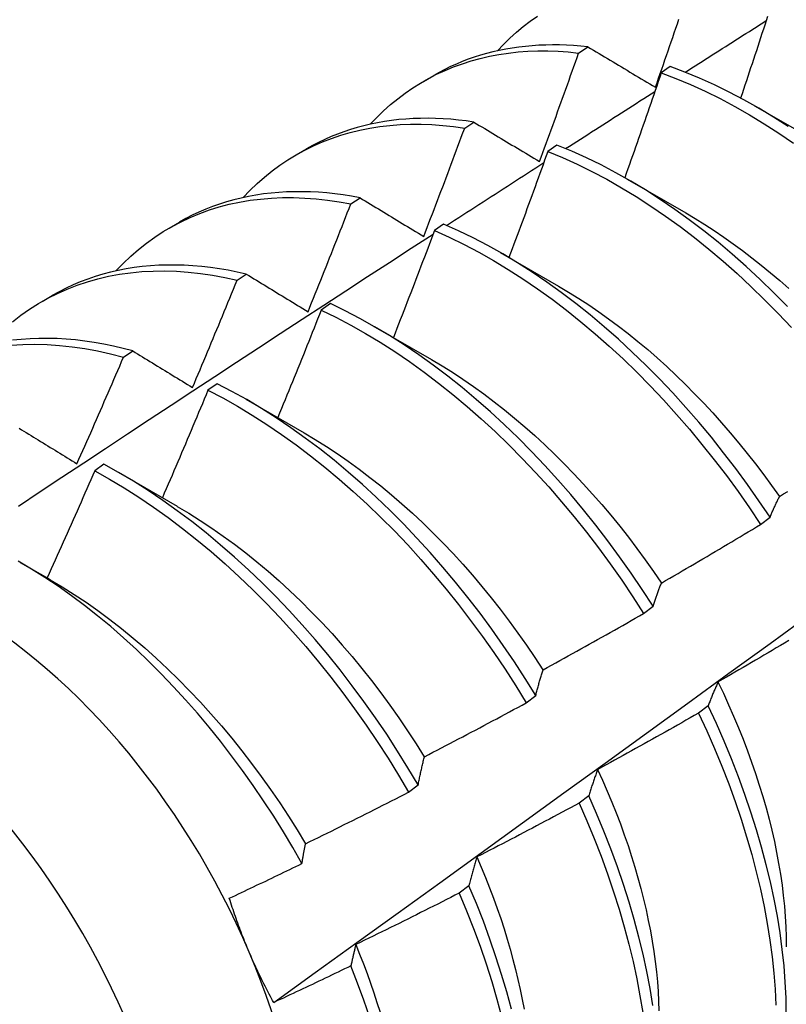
# Model space of a CAD drawing. Header units: inches. Extents: x 202.3 to 235.2, y 60.7 to 129.4.
# Tile 35 of 41: x 209.988 to 210.198, y 102.574 to 102.844. Entities that reach past the tile are written whole.
import ezdxf

# ---------------------------------------------------------------- set-up
doc = ezdxf.new("R2010")
doc.units = ezdxf.units.IN
doc.header["$MEASUREMENT"] = 0
doc.layers.add('Visible Edges(ANSI)', color=7, linetype='Continuous', lineweight=25)
doc.layers.add('Visible Tangent Edges(ANSI)', color=7, linetype='Continuous', lineweight=25)

msp = doc.modelspace()

# ---------------------------------------------------------------- linework, layer by layer
at = {"layer": 'Visible Edges(ANSI)'}
for p, q in [((210.14134, 102.83488), (210.14387, 102.83654)), ((210.09886, 102.82712), (210.10167, 102.82875)), ((210.16644, 102.83116), (210.16393, 102.82943)), ((210.18944, 102.82045), (210.20545, 102.81123)), ((210.11015, 102.81429), (210.11267, 102.81596)), ((210.06406, 102.80703), (210.06687, 102.80866)), ((210.13541, 102.80967), (210.13291, 102.80792)), ((210.15464, 102.80036), (210.17065, 102.79114)), ((210.07899, 102.79354), (210.08151, 102.79523)), ((210.02926, 102.78694), (210.03207, 102.78857)), ((210.1044, 102.78802), (210.10189, 102.78627)), ((210.11984, 102.78027), (210.13586, 102.77105)), ((210.04786, 102.77265), (210.05038, 102.77434)), ((209.99446, 102.76685), (209.99728, 102.76847)), ((210.07339, 102.76624), (210.07089, 102.76447)), ((210.08505, 102.76017), (210.10106, 102.75096)), ((210.01677, 102.7516), (210.01928, 102.75331)), ((210.04239, 102.74431), (210.03989, 102.74253)), ((210.05025, 102.74008), (210.06626, 102.73087)), ((210.0114, 102.72225), (210.00889, 102.72046)), ((210.01545, 102.71999), (210.03146, 102.71078)), ((210.19114, 102.70579), (210.19373, 102.70776)), ((209.9885, 102.69538), (209.99666, 102.69068)), ((210.15911, 102.68139), (210.16171, 102.68337)), ((210.127, 102.65694), (210.1296, 102.65892)), ((210.17679, 102.65609), (210.17415, 102.6541)), ((210.0948, 102.63245), (210.09741, 102.63443)), ((210.14411, 102.63145), (210.14146, 102.62946)), ((210.11132, 102.60681), (210.10867, 102.60481))]:
    msp.add_line(p, q, dxfattribs=at)
at = {"layer": 'Visible Edges(ANSI)', "flags": 128}
for points in [[(210.11911, 102.83548), (210.1208, 102.83725), (210.12254, 102.83895), (210.12434, 102.84057), (210.1262, 102.84212), (210.1281, 102.84358), (210.13006, 102.84496)], [(210.19307, 102.84491), (210.19269, 102.84373), (210.1923, 102.84255), (210.19192, 102.84138), (210.19153, 102.8402), (210.19115, 102.83902), (210.19076, 102.83784), (210.19037, 102.83667), (210.18999, 102.83549), (210.1896, 102.83431), (210.18921, 102.83314), (210.18882, 102.83196), (210.18843, 102.83078), (210.18804, 102.82961), (210.18764, 102.82843), (210.18725, 102.82725), (210.18686, 102.82608), (210.18646, 102.8249), (210.18607, 102.82373), (210.18567, 102.82255)], [(210.16236, 102.82552), (210.1628, 102.82676), (210.16323, 102.828), (210.16367, 102.82924), (210.1641, 102.83048), (210.16453, 102.83173), (210.16496, 102.83297), (210.16539, 102.83421), (210.16582, 102.83545), (210.16625, 102.83669), (210.16668, 102.83793), (210.1671, 102.83917), (210.16753, 102.84041), (210.16796, 102.84166), (210.16838, 102.8429), (210.1688, 102.84414)], [(210.1705, 102.82963), (210.17142, 102.83022), (210.17235, 102.83081), (210.17327, 102.8314), (210.1742, 102.83199), (210.17512, 102.83258), (210.17605, 102.83317), (210.17697, 102.83376), (210.1779, 102.83434), (210.17882, 102.83493), (210.17975, 102.83552), (210.18067, 102.83611), (210.1816, 102.8367), (210.18252, 102.83729), (210.18345, 102.83787), (210.18437, 102.83846), (210.1853, 102.83905), (210.18622, 102.83964), (210.18715, 102.84023), (210.18807, 102.84081), (210.189, 102.8414), (210.18992, 102.84199), (210.19085, 102.84258), (210.19178, 102.84316), (210.1927, 102.84375)], [(210.14387, 102.83654), (210.14191, 102.83674), (210.13997, 102.8369), (210.13804, 102.83701), (210.13613, 102.83708), (210.13423, 102.8371), (210.13234, 102.83707), (210.13047, 102.837), (210.12862, 102.83688), (210.12678, 102.83671), (210.12497, 102.8365), (210.12317, 102.83624), (210.12139, 102.83594), (210.11962, 102.83559), (210.11788, 102.83519), (210.11616, 102.83475), (210.11446, 102.83427), (210.11278, 102.83373), (210.11113, 102.83316), (210.10949, 102.83253), (210.10788, 102.83186), (210.10629, 102.83115), (210.10473, 102.83039), (210.10319, 102.82959), (210.10167, 102.82875)], [(210.08431, 102.81539), (210.0861, 102.81726), (210.08794, 102.81905), (210.08985, 102.82074), (210.09181, 102.82236), (210.09384, 102.82388), (210.09592, 102.82531), (210.09805, 102.82665), (210.10024, 102.8279), (210.10248, 102.82905), (210.10477, 102.83011), (210.10712, 102.83108), (210.10951, 102.83195), (210.11194, 102.83273), (210.11442, 102.83341), (210.11695, 102.83399), (210.11952, 102.83448), (210.12212, 102.83487), (210.12477, 102.83517), (210.12745, 102.83536), (210.13017, 102.83546), (210.13291, 102.83546), (210.1357, 102.83537), (210.13851, 102.83517), (210.14134, 102.83488)], [(210.13063, 102.80516), (210.13109, 102.80639), (210.13154, 102.80763), (210.132, 102.80887), (210.13245, 102.81011), (210.1329, 102.81134), (210.13336, 102.81258), (210.13381, 102.81382), (210.13426, 102.81506), (210.13471, 102.81629), (210.13515, 102.81753), (210.1356, 102.81877), (210.13605, 102.82001), (210.13649, 102.82125), (210.13694, 102.82249), (210.13738, 102.82373), (210.13783, 102.82496), (210.13827, 102.8262), (210.13871, 102.82744), (210.13915, 102.82868), (210.13959, 102.82992), (210.14003, 102.83116), (210.14047, 102.8324), (210.14091, 102.83364), (210.14134, 102.83488)], [(210.14387, 102.83654), (210.14463, 102.83609), (210.14539, 102.83563), (210.14615, 102.83517), (210.14692, 102.83472), (210.14768, 102.83426), (210.14845, 102.83381), (210.14921, 102.83335), (210.14998, 102.83289), (210.15075, 102.83243), (210.15152, 102.83198), (210.15229, 102.83152), (210.15306, 102.83106), (210.15383, 102.8306), (210.1546, 102.83014), (210.15537, 102.82968), (210.15615, 102.82922), (210.15692, 102.82876), (210.1577, 102.8283), (210.15847, 102.82784), (210.15925, 102.82737), (210.16003, 102.82691), (210.1608, 102.82645), (210.16158, 102.82599), (210.16236, 102.82552)], [(210.16393, 102.82943), (210.16353, 102.82824), (210.16312, 102.82704), (210.16271, 102.82584), (210.1623, 102.82465), (210.16189, 102.82345), (210.16148, 102.82225), (210.16107, 102.82106), (210.16066, 102.81986), (210.16025, 102.81867), (210.15983, 102.81747), (210.15942, 102.81627), (210.159, 102.81508), (210.15859, 102.81388), (210.15817, 102.81269), (210.15775, 102.81149), (210.15734, 102.8103), (210.15692, 102.8091), (210.1565, 102.80791), (210.15608, 102.80671), (210.15566, 102.80552), (210.15524, 102.80432), (210.15482, 102.80313), (210.15439, 102.80193), (210.15397, 102.80074)], [(210.16393, 102.82943), (210.16794, 102.82792), (210.17197, 102.82624), (210.176, 102.82441), (210.18004, 102.82241), (210.18408, 102.82026), (210.18812, 102.81795), (210.19215, 102.8155), (210.19617, 102.81289), (210.20017, 102.81015)], [(210.19868, 102.81472), (210.19466, 102.81731), (210.19063, 102.81976), (210.18659, 102.82205), (210.18255, 102.82419), (210.17851, 102.82617), (210.17447, 102.828), (210.17045, 102.82966), (210.16644, 102.83116)], [(210.13779, 102.80869), (210.1388, 102.80935), (210.13982, 102.81), (210.14084, 102.81065), (210.14185, 102.81131), (210.14287, 102.81196), (210.14389, 102.81261), (210.14491, 102.81326), (210.14592, 102.81392), (210.14694, 102.81457), (210.14796, 102.81522), (210.14897, 102.81587), (210.14999, 102.81653), (210.15101, 102.81718), (210.15203, 102.81783), (210.15304, 102.81848), (210.15406, 102.81913), (210.15508, 102.81978), (210.1561, 102.82043), (210.15711, 102.82109), (210.15813, 102.82174), (210.15915, 102.82239), (210.16017, 102.82304), (210.16119, 102.82369), (210.1622, 102.82434)], [(210.04951, 102.7953), (210.05139, 102.79726), (210.05334, 102.79914), (210.05535, 102.80091), (210.05743, 102.80259), (210.05958, 102.80417), (210.06178, 102.80565), (210.06405, 102.80703), (210.06637, 102.8083), (210.06876, 102.80947), (210.0712, 102.81054), (210.07369, 102.8115), (210.07623, 102.81236), (210.07883, 102.81311), (210.08147, 102.81376), (210.08416, 102.81429), (210.0869, 102.81473), (210.08968, 102.81505), (210.09249, 102.81526), (210.09535, 102.81537), (210.09825, 102.81537), (210.10118, 102.81526), (210.10414, 102.81504), (210.10713, 102.81472), (210.11015, 102.81429)], [(210.11267, 102.81596), (210.11054, 102.81627), (210.10843, 102.81652), (210.10633, 102.81672), (210.10424, 102.81687), (210.10218, 102.81696), (210.10013, 102.817), (210.09809, 102.81699), (210.09608, 102.81693), (210.09408, 102.81681), (210.0921, 102.81663), (210.09015, 102.81641), (210.08821, 102.81613), (210.0863, 102.81579), (210.08441, 102.81541), (210.08254, 102.81497), (210.08069, 102.81448), (210.07887, 102.81393), (210.07708, 102.81333), (210.07531, 102.81268), (210.07357, 102.81198), (210.07185, 102.81123), (210.07016, 102.81042), (210.0685, 102.80956), (210.06687, 102.80866)], [(210.11267, 102.81596), (210.11341, 102.81551), (210.11415, 102.81507), (210.11489, 102.81462), (210.11563, 102.81418), (210.11637, 102.81373), (210.11711, 102.81328), (210.11786, 102.81283), (210.1186, 102.81239), (210.11935, 102.81194), (210.1201, 102.81149), (210.12084, 102.81104), (210.12159, 102.81059), (210.12234, 102.81014), (210.12309, 102.80969), (210.12384, 102.80924), (210.12459, 102.80878), (210.12534, 102.80833), (210.1261, 102.80788), (210.12685, 102.80743), (210.12761, 102.80697), (210.12836, 102.80652), (210.12912, 102.80607), (210.12988, 102.80561), (210.13063, 102.80516)], [(210.09894, 102.78466), (210.09941, 102.78589), (210.09989, 102.78713), (210.10037, 102.78836), (210.10084, 102.78959), (210.10131, 102.79082), (210.10179, 102.79206), (210.10226, 102.79329), (210.10273, 102.79453), (210.1032, 102.79576), (210.10367, 102.79699), (210.10414, 102.79823), (210.1046, 102.79946), (210.10507, 102.8007), (210.10554, 102.80193), (210.106, 102.80317), (210.10646, 102.8044), (210.10693, 102.80564), (210.10739, 102.80687), (210.10785, 102.80811), (210.10831, 102.80934), (210.10877, 102.81058), (210.10923, 102.81182), (210.10969, 102.81305), (210.11015, 102.81429)], [(210.13291, 102.80792), (210.13247, 102.80671), (210.13204, 102.8055), (210.1316, 102.80429), (210.13117, 102.80307), (210.13073, 102.80186), (210.13029, 102.80065), (210.12985, 102.79944), (210.12941, 102.79823), (210.12897, 102.79701), (210.12853, 102.7958), (210.12809, 102.79459), (210.12765, 102.79338), (210.1272, 102.79217), (210.12676, 102.79096), (210.12632, 102.78975), (210.12587, 102.78854), (210.12542, 102.78733), (210.12498, 102.78612), (210.12453, 102.78491), (210.12408, 102.7837), (210.12363, 102.78249), (210.12318, 102.78128), (210.12273, 102.78007), (210.12228, 102.77886)], [(210.13291, 102.80792), (210.13693, 102.80626), (210.14096, 102.80443), (210.145, 102.80244), (210.14905, 102.8003), (210.15309, 102.798), (210.15712, 102.79556), (210.16113, 102.79296), (210.16513, 102.79022), (210.16911, 102.78734), (210.17306, 102.78433), (210.17698, 102.78118), (210.18087, 102.7779), (210.18471, 102.7745), (210.18851, 102.77097), (210.19226, 102.76733), (210.19595, 102.76358), (210.19959, 102.75972)], [(210.19849, 102.76549), (210.19479, 102.76924), (210.19103, 102.77287), (210.18723, 102.77638), (210.18338, 102.77978), (210.1795, 102.78305), (210.17557, 102.78619), (210.17162, 102.78919), (210.16764, 102.79206), (210.16364, 102.79479), (210.15962, 102.79737), (210.15559, 102.79981), (210.15155, 102.80209), (210.14751, 102.80422), (210.14347, 102.8062), (210.13944, 102.80801), (210.13541, 102.80967)], [(210.10519, 102.78767), (210.10629, 102.78839), (210.1074, 102.7891), (210.10851, 102.78982), (210.10962, 102.79054), (210.11073, 102.79126), (210.11184, 102.79197), (210.11295, 102.79269), (210.11406, 102.79341), (210.11517, 102.79412), (210.11628, 102.79484), (210.11739, 102.79556), (210.1185, 102.79627), (210.11961, 102.79699), (210.12072, 102.79771), (210.12183, 102.79842), (210.12294, 102.79914), (210.12405, 102.79985), (210.12515, 102.80057), (210.12626, 102.80128), (210.12737, 102.802), (210.12848, 102.80271), (210.12959, 102.80343), (210.1307, 102.80414), (210.13181, 102.80486)], [(210.08151, 102.79523), (210.07921, 102.79565), (210.07692, 102.79601), (210.07465, 102.79631), (210.07239, 102.79655), (210.07016, 102.79673), (210.06794, 102.79685), (210.06574, 102.79691), (210.06356, 102.79691), (210.0614, 102.79684), (210.05926, 102.79671), (210.05714, 102.79653), (210.05505, 102.79628), (210.05298, 102.79597), (210.05094, 102.79559), (210.04893, 102.79516), (210.04694, 102.79467), (210.04497, 102.79412), (210.04304, 102.7935), (210.04113, 102.79283), (210.03926, 102.79209), (210.03742, 102.7913), (210.0356, 102.79045), (210.03382, 102.78954), (210.03207, 102.78857)], [(210.01471, 102.7752), (210.01669, 102.77727), (210.01874, 102.77923), (210.02086, 102.78108), (210.02306, 102.78282), (210.02532, 102.78446), (210.02765, 102.78598), (210.03005, 102.78739), (210.03252, 102.78869), (210.03504, 102.78987), (210.03763, 102.79094), (210.04028, 102.79189), (210.04298, 102.79273), (210.04573, 102.79345), (210.04854, 102.79405), (210.0514, 102.79454), (210.05431, 102.7949), (210.05726, 102.79515), (210.06025, 102.79527), (210.06329, 102.79528), (210.06636, 102.79517), (210.06947, 102.79494), (210.07261, 102.79459), (210.07579, 102.79413), (210.07899, 102.79354)], [(210.06727, 102.76403), (210.06777, 102.76526), (210.06827, 102.76649), (210.06877, 102.76772), (210.06926, 102.76894), (210.06975, 102.77017), (210.07025, 102.7714), (210.07074, 102.77263), (210.07123, 102.77386), (210.07172, 102.77509), (210.07221, 102.77631), (210.0727, 102.77754), (210.07319, 102.77877), (210.07368, 102.78), (210.07417, 102.78123), (210.07465, 102.78246), (210.07514, 102.78369), (210.07562, 102.78492), (210.07611, 102.78616), (210.07659, 102.78739), (210.07707, 102.78862), (210.07755, 102.78985), (210.07803, 102.79108), (210.07851, 102.79231), (210.07899, 102.79354)], [(210.08151, 102.79523), (210.08222, 102.79479), (210.08294, 102.79436), (210.08366, 102.79392), (210.08438, 102.79348), (210.0851, 102.79305), (210.08582, 102.79261), (210.08654, 102.79217), (210.08726, 102.79173), (210.08799, 102.79129), (210.08871, 102.79086), (210.08944, 102.79042), (210.09016, 102.78998), (210.09089, 102.78954), (210.09162, 102.78909), (210.09235, 102.78865), (210.09307, 102.78821), (210.0938, 102.78777), (210.09454, 102.78733), (210.09527, 102.78688), (210.096, 102.78644), (210.09673, 102.786), (210.09747, 102.78555), (210.0982, 102.78511), (210.09894, 102.78466)], [(210.17064, 102.79109), (210.17326, 102.78954), (210.17587, 102.78792), (210.17848, 102.78623), (210.18107, 102.78448), (210.18366, 102.78265), (210.18623, 102.78076), (210.18879, 102.77881), (210.19134, 102.77679), (210.19386, 102.77472), (210.19637, 102.77258), (210.19886, 102.77038)], [(210.10189, 102.78627), (210.10143, 102.78505), (210.10097, 102.78382), (210.10051, 102.7826), (210.10005, 102.78138), (210.09958, 102.78015), (210.09912, 102.77893), (210.09865, 102.77771), (210.09819, 102.77649), (210.09772, 102.77527), (210.09725, 102.77404), (210.09678, 102.77282), (210.09631, 102.7716), (210.09584, 102.77038), (210.09537, 102.76916), (210.0949, 102.76794), (210.09443, 102.76672), (210.09396, 102.7655), (210.09348, 102.76428), (210.09301, 102.76306), (210.09253, 102.76184), (210.09206, 102.76062), (210.09158, 102.7594), (210.0911, 102.75818), (210.09063, 102.75696)], [(210.10189, 102.78627), (210.10593, 102.78445), (210.10997, 102.78247), (210.11401, 102.78034), (210.11805, 102.77805), (210.12208, 102.77561), (210.1261, 102.77303), (210.1301, 102.7703), (210.13408, 102.76743), (210.13803, 102.76442), (210.14195, 102.76128), (210.14584, 102.75801), (210.14968, 102.75461), (210.15349, 102.7511), (210.15724, 102.74746), (210.16094, 102.74372), (210.16458, 102.73986), (210.16816, 102.73591), (210.17167, 102.73186), (210.17511, 102.72771), (210.17848, 102.72348), (210.18178, 102.71917), (210.18498, 102.71478), (210.18811, 102.71032), (210.19114, 102.70579)], [(210.19373, 102.70776), (210.19069, 102.71228), (210.18756, 102.71674), (210.18434, 102.72112), (210.18104, 102.72543), (210.17767, 102.72966), (210.17422, 102.73379), (210.1707, 102.73784), (210.16712, 102.74178), (210.16347, 102.74563), (210.15977, 102.74937), (210.15601, 102.75299), (210.15221, 102.7565), (210.14836, 102.75988), (210.14447, 102.76315), (210.14054, 102.76628), (210.13659, 102.76927), (210.13261, 102.77213), (210.1286, 102.77485), (210.12458, 102.77743), (210.12055, 102.77985), (210.11651, 102.78213), (210.11247, 102.78425), (210.10843, 102.78622), (210.1044, 102.78802)], [(209.98799, 102.7108), (209.99396, 102.71476), (209.99993, 102.71872), (210.0059, 102.72267), (210.01187, 102.72662), (210.01784, 102.73057), (210.02381, 102.73451), (210.02978, 102.73844), (210.03576, 102.74237), (210.04173, 102.7463), (210.04771, 102.75022), (210.05369, 102.75414), (210.05966, 102.75805), (210.06564, 102.76196), (210.07162, 102.76586), (210.0776, 102.76976), (210.08359, 102.77365), (210.08957, 102.77754), (210.09555, 102.78143), (210.10154, 102.78531)], [(209.98637, 102.76124), (209.98868, 102.76305), (209.99107, 102.76474), (209.99353, 102.7663), (209.99607, 102.76774), (209.99867, 102.76906), (210.00134, 102.77025), (210.00408, 102.77132), (210.00688, 102.77225), (210.00974, 102.77306), (210.01266, 102.77374), (210.01564, 102.77429), (210.01866, 102.77472), (210.02174, 102.77501), (210.02487, 102.77517), (210.02804, 102.7752), (210.03126, 102.7751), (210.03451, 102.77486), (210.0378, 102.7745), (210.04113, 102.77401), (210.04448, 102.7734), (210.04786, 102.77265)], [(210.05038, 102.77434), (210.0479, 102.77489), (210.04545, 102.77537), (210.043, 102.77579), (210.04058, 102.77613), (210.03817, 102.77641), (210.03578, 102.77661), (210.03341, 102.77675), (210.03106, 102.77682), (210.02874, 102.77681), (210.02644, 102.77674), (210.02416, 102.7766), (210.02191, 102.77639), (210.01968, 102.77611), (210.01749, 102.77576), (210.01532, 102.77534), (210.01318, 102.77485), (210.01108, 102.77429), (210.009, 102.77366), (210.00696, 102.77297), (210.00495, 102.7722), (210.00298, 102.77137), (210.00104, 102.77047), (209.99914, 102.76951), (209.99728, 102.76847)], [(210.03564, 102.74328), (210.03616, 102.7445), (210.03668, 102.74572), (210.03719, 102.74694), (210.03771, 102.74816), (210.03823, 102.74939), (210.03874, 102.75061), (210.03926, 102.75183), (210.03977, 102.75305), (210.04028, 102.75427), (210.04079, 102.7555), (210.0413, 102.75672), (210.04181, 102.75794), (210.04232, 102.75917), (210.04283, 102.76039), (210.04334, 102.76162), (210.04384, 102.76284), (210.04435, 102.76407), (210.04485, 102.76529), (210.04536, 102.76652), (210.04586, 102.76774), (210.04636, 102.76897), (210.04686, 102.77019), (210.04737, 102.77142), (210.04786, 102.77265)], [(210.05038, 102.77434), (210.05107, 102.77392), (210.05177, 102.77349), (210.05246, 102.77307), (210.05316, 102.77264), (210.05386, 102.77222), (210.05456, 102.77179), (210.05526, 102.77136), (210.05596, 102.77094), (210.05666, 102.77051), (210.05736, 102.77008), (210.05806, 102.76965), (210.05877, 102.76922), (210.05947, 102.76879), (210.06018, 102.76836), (210.06088, 102.76793), (210.06159, 102.7675), (210.0623, 102.76707), (210.06301, 102.76664), (210.06372, 102.76621), (210.06443, 102.76577), (210.06514, 102.76534), (210.06585, 102.7649), (210.06656, 102.76447), (210.06727, 102.76403)], [(210.13586, 102.77099), (210.13861, 102.76937), (210.14136, 102.76767), (210.1441, 102.76589), (210.14683, 102.76404), (210.14954, 102.76211), (210.15224, 102.76011), (210.15493, 102.75803), (210.15759, 102.75588), (210.16024, 102.75367), (210.16286, 102.75138), (210.16546, 102.74902), (210.16804, 102.74661), (210.17058, 102.74413), (210.1731, 102.74158), (210.17559, 102.73899), (210.17804, 102.73633), (210.18046, 102.73363), (210.18284, 102.73087), (210.18519, 102.72807), (210.1875, 102.72522), (210.18977, 102.72233), (210.19199, 102.71939), (210.19417, 102.71642), (210.1963, 102.71341)], [(210.07089, 102.76447), (210.0704, 102.76324), (210.06991, 102.76201), (210.06943, 102.76079), (210.06894, 102.75956), (210.06845, 102.75833), (210.06796, 102.7571), (210.06747, 102.75588), (210.06698, 102.75465), (210.06648, 102.75342), (210.06599, 102.75219), (210.0655, 102.75097), (210.065, 102.74974), (210.0645, 102.74852), (210.06401, 102.74729), (210.06351, 102.74606), (210.06301, 102.74484), (210.06251, 102.74361), (210.06201, 102.74239), (210.06151, 102.74116), (210.06101, 102.73994), (210.06051, 102.73871), (210.06001, 102.73749), (210.05951, 102.73627), (210.059, 102.73504)], [(210.07089, 102.76447), (210.07493, 102.7625), (210.07897, 102.76038), (210.08301, 102.7581), (210.08704, 102.75567), (210.09106, 102.7531), (210.09506, 102.75037), (210.09904, 102.74751), (210.103, 102.74451), (210.10692, 102.74138), (210.11081, 102.73812), (210.11466, 102.73473), (210.11846, 102.73122), (210.12222, 102.72759), (210.12592, 102.72385), (210.12957, 102.72001), (210.13315, 102.71606), (210.13667, 102.71201), (210.14011, 102.70787), (210.14349, 102.70365), (210.14678, 102.69934), (210.15, 102.69495), (210.15313, 102.6905), (210.15617, 102.68597), (210.15911, 102.68139)], [(210.16171, 102.68337), (210.15875, 102.68794), (210.1557, 102.69246), (210.15257, 102.69691), (210.14935, 102.70129), (210.14605, 102.70559), (210.14267, 102.70981), (210.13921, 102.71394), (210.13569, 102.71798), (210.1321, 102.72192), (210.12845, 102.72576), (210.12475, 102.72949), (210.12099, 102.73311), (210.11718, 102.73661), (210.11333, 102.73999), (210.10944, 102.74324), (210.10551, 102.74637), (210.10155, 102.74936), (210.09757, 102.75221), (210.09357, 102.75492), (210.08955, 102.75749), (210.08551, 102.7599), (210.08147, 102.76217), (210.07743, 102.76428), (210.07339, 102.76624)], [(210.01928, 102.75331), (210.01663, 102.754), (210.014, 102.75461), (210.01138, 102.75515), (210.00878, 102.7556), (210.0062, 102.75599), (210.00364, 102.75629), (210.0011, 102.75651), (209.99859, 102.75666), (209.9961, 102.75673), (209.99363, 102.75672), (209.99119, 102.75663), (209.98878, 102.75646), (209.9864, 102.75621)], [(209.98595, 102.75484), (209.9892, 102.75504), (209.99251, 102.75511), (209.99586, 102.75503), (209.99925, 102.75481), (210.00269, 102.75445), (210.00616, 102.75395), (210.00967, 102.75331), (210.0132, 102.75252), (210.01677, 102.7516)], [(210.01928, 102.75331), (210.01995, 102.7529), (210.02063, 102.75248), (210.0213, 102.75207), (210.02197, 102.75166), (210.02265, 102.75124), (210.02333, 102.75083), (210.024, 102.75041), (210.02468, 102.75), (210.02536, 102.74958), (210.02604, 102.74916), (210.02672, 102.74875), (210.0274, 102.74833), (210.02808, 102.74791), (210.02877, 102.74749), (210.02945, 102.74707), (210.03013, 102.74665), (210.03082, 102.74623), (210.03151, 102.74581), (210.03219, 102.74539), (210.03288, 102.74497), (210.03357, 102.74455), (210.03426, 102.74413), (210.03495, 102.7437), (210.03564, 102.74328)], [(210.00403, 102.72239), (210.00457, 102.72361), (210.00511, 102.72482), (210.00565, 102.72604), (210.00619, 102.72725), (210.00672, 102.72847), (210.00726, 102.72968), (210.0078, 102.7309), (210.00833, 102.73211), (210.00886, 102.73333), (210.0094, 102.73454), (210.00993, 102.73576), (210.01046, 102.73698), (210.01099, 102.73819), (210.01152, 102.73941), (210.01205, 102.74063), (210.01258, 102.74185), (210.0131, 102.74307), (210.01363, 102.74428), (210.01416, 102.7455), (210.01468, 102.74672), (210.0152, 102.74794), (210.01573, 102.74916), (210.01625, 102.75038), (210.01677, 102.7516)], [(210.10106, 102.75094), (210.10395, 102.74924), (210.10682, 102.74744), (210.10969, 102.74556), (210.11255, 102.74359), (210.1154, 102.74154), (210.11823, 102.7394), (210.12104, 102.73719), (210.12383, 102.7349), (210.1266, 102.73254), (210.12934, 102.7301), (210.13206, 102.72759), (210.13475, 102.72502), (210.1374, 102.72238), (210.14003, 102.71968), (210.14262, 102.71691), (210.14517, 102.71409), (210.14769, 102.71122), (210.15016, 102.70829), (210.15258, 102.70531), (210.15497, 102.70228), (210.1573, 102.6992), (210.15958, 102.69609), (210.16181, 102.69292), (210.16399, 102.68972)], [(210.03989, 102.74253), (210.03938, 102.74131), (210.03887, 102.74008), (210.03835, 102.73885), (210.03784, 102.73762), (210.03733, 102.73639), (210.03681, 102.73516), (210.0363, 102.73394), (210.03578, 102.73271), (210.03526, 102.73148), (210.03475, 102.73025), (210.03423, 102.72903), (210.03371, 102.7278), (210.03319, 102.72657), (210.03267, 102.72535), (210.03214, 102.72412), (210.03162, 102.7229), (210.0311, 102.72167), (210.03057, 102.72045), (210.03005, 102.71922), (210.02952, 102.718), (210.029, 102.71678), (210.02847, 102.71555), (210.02794, 102.71433), (210.02741, 102.71311)], [(210.03989, 102.74253), (210.04393, 102.74042), (210.04797, 102.73815), (210.052, 102.73573), (210.05602, 102.73316), (210.06003, 102.73045), (210.06401, 102.72759), (210.06797, 102.7246), (210.07189, 102.72148), (210.07578, 102.71822), (210.07963, 102.71484), (210.08344, 102.71134), (210.0872, 102.70772), (210.0909, 102.70399), (210.09455, 102.70015), (210.09814, 102.6962), (210.10166, 102.69216), (210.10511, 102.68803), (210.10849, 102.68381), (210.11179, 102.6795), (210.11501, 102.67512), (210.11814, 102.67067), (210.12119, 102.66615), (210.12414, 102.66158), (210.127, 102.65694)], [(210.1296, 102.65892), (210.12673, 102.66355), (210.12377, 102.66812), (210.12072, 102.67264), (210.11758, 102.67708), (210.11436, 102.68146), (210.11105, 102.68575), (210.10766, 102.68997), (210.10421, 102.6941), (210.10068, 102.69813), (210.09709, 102.70206), (210.09344, 102.7059), (210.08973, 102.70962), (210.08596, 102.71323), (210.08215, 102.71672), (210.0783, 102.7201), (210.07441, 102.72334), (210.07048, 102.72646), (210.06652, 102.72944), (210.06254, 102.73228), (210.05853, 102.73499), (210.05451, 102.73754), (210.05048, 102.73995), (210.04644, 102.74221), (210.04239, 102.74431)], [(209.98821, 102.73212), (209.98886, 102.73172), (209.98951, 102.73132), (209.99016, 102.73092), (209.99081, 102.73052), (209.99147, 102.73012), (209.99212, 102.72972), (209.99277, 102.72932), (209.99343, 102.72892), (209.99409, 102.72851), (209.99474, 102.72811), (209.9954, 102.7277), (209.99606, 102.7273), (209.99672, 102.72689), (209.99738, 102.72649), (209.99804, 102.72608), (209.9987, 102.72567), (209.99937, 102.72526), (210.00003, 102.72486), (210.0007, 102.72445), (210.00136, 102.72404), (210.00203, 102.72363), (210.00269, 102.72322), (210.00336, 102.72281), (210.00403, 102.72239)], [(210.06625, 102.73083), (210.06927, 102.72904), (210.07229, 102.72714), (210.07529, 102.72516), (210.07829, 102.72308), (210.08127, 102.72091), (210.08423, 102.71866), (210.08717, 102.71633), (210.09009, 102.71391), (210.09298, 102.71141), (210.09584, 102.70883), (210.09867, 102.70618), (210.10147, 102.70346), (210.10424, 102.70066), (210.10696, 102.6978), (210.10964, 102.69487), (210.11228, 102.69187), (210.11488, 102.68881), (210.11742, 102.6857), (210.11991, 102.68253), (210.12235, 102.6793), (210.12474, 102.67603), (210.12707, 102.67272), (210.12934, 102.66936), (210.13156, 102.66596)], [(210.09741, 102.63443), (210.09463, 102.6391), (210.09176, 102.64373), (210.0888, 102.6483), (210.08574, 102.65281), (210.08259, 102.65725), (210.07936, 102.66162), (210.07605, 102.66592), (210.07266, 102.67013), (210.0692, 102.67425), (210.06567, 102.67827), (210.06208, 102.6822), (210.05842, 102.68603), (210.05471, 102.68975), (210.05094, 102.69335), (210.04713, 102.69684), (210.04327, 102.7002), (210.03938, 102.70344), (210.03544, 102.70655), (210.03148, 102.70952), (210.0275, 102.71236), (210.02349, 102.71505), (210.01947, 102.7176), (210.01544, 102.72), (210.0114, 102.72225)], [(210.00889, 102.72046), (210.00836, 102.71923), (210.00782, 102.71801), (210.00729, 102.71678), (210.00675, 102.71556), (210.00622, 102.71434), (210.00568, 102.71311), (210.00514, 102.71189), (210.0046, 102.71067), (210.00406, 102.70945), (210.00352, 102.70822), (210.00298, 102.707), (210.00243, 102.70578), (210.00189, 102.70456), (210.00134, 102.70334), (210.0008, 102.70212), (210.00025, 102.7009), (209.99971, 102.69968), (209.99916, 102.69846), (209.99861, 102.69724), (209.99806, 102.69602), (209.99751, 102.6948), (209.99696, 102.69358), (209.99641, 102.69237), (209.99586, 102.69115)], [(210.00889, 102.72046), (210.01293, 102.7182), (210.01697, 102.71579), (210.02099, 102.71323), (210.02499, 102.71052), (210.02898, 102.70768), (210.03293, 102.70469), (210.03686, 102.70157), (210.04075, 102.69833), (210.04461, 102.69495), (210.04842, 102.69146), (210.05218, 102.68784), (210.05589, 102.68412), (210.05954, 102.68029), (210.06313, 102.67635), (210.06666, 102.67231), (210.07011, 102.66819), (210.07349, 102.66397), (210.0768, 102.65967), (210.08002, 102.65529), (210.08316, 102.65085), (210.08621, 102.64633), (210.08917, 102.64176), (210.09204, 102.63713), (210.0948, 102.63245)], [(210.19373, 102.70776), (210.19383, 102.70801), (210.19393, 102.70826), (210.19404, 102.70851), (210.19414, 102.70875), (210.19425, 102.709), (210.19435, 102.70924), (210.19446, 102.70949), (210.19457, 102.70973), (210.19467, 102.70997), (210.19478, 102.71021), (210.19489, 102.71045), (210.195, 102.71068), (210.19511, 102.71092), (210.19522, 102.71115), (210.19532, 102.71139), (210.19543, 102.71162), (210.19555, 102.71185), (210.19566, 102.71208), (210.19577, 102.71231), (210.19588, 102.71254), (210.19599, 102.71277), (210.1961, 102.71299), (210.19622, 102.71322), (210.19633, 102.71344)], [(210.19633, 102.71344), (210.19745, 102.71412), (210.19857, 102.71481)], [(210.03146, 102.71071), (210.03462, 102.70884), (210.03777, 102.70686), (210.04091, 102.70478), (210.04404, 102.70261), (210.04715, 102.70034), (210.05024, 102.69797), (210.0533, 102.69551), (210.05634, 102.69296), (210.05935, 102.69032), (210.06233, 102.68759), (210.06526, 102.68478), (210.06816, 102.68189), (210.07102, 102.67891), (210.07384, 102.67587), (210.07661, 102.67275), (210.07933, 102.66957), (210.082, 102.66633), (210.08462, 102.66302), (210.08719, 102.65966), (210.08969, 102.65625), (210.09214, 102.65279), (210.09453, 102.64928), (210.09685, 102.64573), (210.0991, 102.64215)], [(210.164, 102.68973), (210.16514, 102.69039), (210.16628, 102.69104), (210.16741, 102.6917), (210.16855, 102.69236), (210.16968, 102.69303), (210.17082, 102.69369), (210.17195, 102.69435), (210.17309, 102.69502), (210.17422, 102.69568), (210.17535, 102.69635), (210.17648, 102.69702), (210.17762, 102.69769), (210.17875, 102.69836), (210.17988, 102.69903), (210.18101, 102.6997), (210.18213, 102.70037), (210.18326, 102.70105), (210.18439, 102.70172), (210.18552, 102.7024), (210.18664, 102.70308), (210.18777, 102.70375), (210.18889, 102.70443), (210.19002, 102.70511), (210.19114, 102.70579)], [(210.06561, 102.61291), (210.06312, 102.61728), (210.06053, 102.62161), (210.05787, 102.62589), (210.05511, 102.63012), (210.05228, 102.63428), (210.04936, 102.63839), (210.04637, 102.64243), (210.04331, 102.64639), (210.04019, 102.65027), (210.037, 102.65405), (210.03376, 102.65775), (210.03047, 102.66134), (210.02712, 102.66484), (210.02372, 102.66824), (210.02028, 102.67153), (210.01679, 102.67472), (210.01326, 102.67779), (210.00969, 102.68074), (210.00611, 102.68357), (210.0025, 102.68627), (209.99887, 102.68883), (209.99523, 102.69126), (209.99158, 102.69355), (209.98793, 102.69571)], [(209.99667, 102.69064), (209.99996, 102.6887), (210.00325, 102.68663), (210.00652, 102.68446), (210.00978, 102.68217), (210.01301, 102.67978), (210.01622, 102.67727), (210.01941, 102.67467), (210.02257, 102.67197), (210.02569, 102.66917), (210.02878, 102.66628), (210.03183, 102.6633), (210.03484, 102.66024), (210.0378, 102.6571), (210.04071, 102.65388), (210.04358, 102.65059), (210.04639, 102.64723), (210.04914, 102.64381), (210.05184, 102.64032), (210.05447, 102.63678), (210.05703, 102.63318), (210.05953, 102.62954), (210.06195, 102.62585), (210.0643, 102.62211), (210.06657, 102.61834)], [(210.16171, 102.68337), (210.1618, 102.68364), (210.16189, 102.68392), (210.16198, 102.6842), (210.16207, 102.68447), (210.16216, 102.68474), (210.16226, 102.68502), (210.16235, 102.68529), (210.16244, 102.68556), (210.16254, 102.68583), (210.16263, 102.6861), (210.16273, 102.68636), (210.16282, 102.68663), (210.16292, 102.68689), (210.16302, 102.68716), (210.16311, 102.68742), (210.16321, 102.68768), (210.16331, 102.68794), (210.1634, 102.6882), (210.1635, 102.68846), (210.1636, 102.68871), (210.1637, 102.68897), (210.1638, 102.68922), (210.1639, 102.68948), (210.164, 102.68973)], [(210.05788, 102.57486), (210.06926, 102.58306), (210.08063, 102.59125), (210.09199, 102.59945), (210.10334, 102.60765), (210.11468, 102.61585), (210.12601, 102.62405), (210.13733, 102.63224), (210.14864, 102.64044), (210.15994, 102.64863), (210.17123, 102.65682), (210.1825, 102.66502), (210.19377, 102.6732), (210.20503, 102.68139)], [(210.1316, 102.66597), (210.13275, 102.6666), (210.13391, 102.66723), (210.13506, 102.66787), (210.13621, 102.6685), (210.13736, 102.66913), (210.13851, 102.66977), (210.13966, 102.67041), (210.14081, 102.67104), (210.14196, 102.67168), (210.14311, 102.67232), (210.14425, 102.67296), (210.1454, 102.67361), (210.14655, 102.67425), (210.14769, 102.67489), (210.14884, 102.67554), (210.14998, 102.67619), (210.15113, 102.67683), (210.15227, 102.67748), (210.15341, 102.67813), (210.15455, 102.67878), (210.15569, 102.67943), (210.15683, 102.68008), (210.15798, 102.68074), (210.15911, 102.68139)], [(210.19884, 102.67397), (210.19771, 102.6733), (210.19658, 102.67262), (210.19544, 102.67195), (210.19431, 102.67128), (210.19318, 102.67061), (210.19204, 102.66994), (210.19091, 102.66927), (210.18977, 102.66861), (210.18864, 102.66794), (210.1875, 102.66728), (210.18636, 102.66661), (210.18523, 102.66595), (210.18409, 102.66529), (210.18295, 102.66463), (210.18181, 102.66397), (210.18067, 102.66331), (210.17953, 102.66266)], [(210.1296, 102.65892), (210.12968, 102.65923), (210.12976, 102.65953), (210.12984, 102.65984), (210.12992, 102.66014), (210.13, 102.66044), (210.13008, 102.66074), (210.13016, 102.66104), (210.13024, 102.66134), (210.13032, 102.66164), (210.13041, 102.66194), (210.13049, 102.66223), (210.13057, 102.66253), (210.13066, 102.66282), (210.13074, 102.66311), (210.13082, 102.6634), (210.13091, 102.66369), (210.13099, 102.66398), (210.13108, 102.66427), (210.13117, 102.66456), (210.13125, 102.66484), (210.13134, 102.66512), (210.13143, 102.66541), (210.13151, 102.66569), (210.1316, 102.66597)], [(210.17953, 102.66266), (210.17941, 102.6624), (210.17929, 102.66213), (210.17917, 102.66187), (210.17905, 102.6616), (210.17893, 102.66134), (210.17882, 102.66107), (210.1787, 102.6608), (210.17858, 102.66054), (210.17847, 102.66027), (210.17835, 102.65999), (210.17824, 102.65972), (210.17812, 102.65945), (210.17801, 102.65918), (210.17789, 102.6589), (210.17778, 102.65862), (210.17767, 102.65835), (210.17756, 102.65807), (210.17744, 102.65779), (210.17733, 102.65751), (210.17722, 102.65723), (210.17711, 102.65694), (210.177, 102.65666), (210.17689, 102.65637), (210.17679, 102.65609)], [(210.17948, 102.66266), (210.18097, 102.65953), (210.1824, 102.65639), (210.18377, 102.65324), (210.18509, 102.6501), (210.18635, 102.64695), (210.18755, 102.6438), (210.18869, 102.64066), (210.18977, 102.63753), (210.19078, 102.6344), (210.19174, 102.63128), (210.19263, 102.62818), (210.19345, 102.62509), (210.19421, 102.62203), (210.19491, 102.61898), (210.19554, 102.61595), (210.19609, 102.61295), (210.19659, 102.60998), (210.19701, 102.60703), (210.19737, 102.60412), (210.19766, 102.60124), (210.19788, 102.59839), (210.19804, 102.59558), (210.19813, 102.59281), (210.19815, 102.59008)], [(210.09913, 102.64217), (210.1003, 102.64278), (210.10146, 102.64338), (210.10263, 102.64399), (210.1038, 102.64459), (210.10496, 102.6452), (210.10613, 102.64581), (210.10729, 102.64642), (210.10846, 102.64703), (210.10962, 102.64764), (210.11078, 102.64825), (210.11194, 102.64887), (210.11311, 102.64948), (210.11427, 102.6501), (210.11543, 102.65072), (210.11659, 102.65133), (210.11775, 102.65195), (210.11891, 102.65257), (210.12006, 102.65319), (210.12122, 102.65382), (210.12238, 102.65444), (210.12354, 102.65506), (210.12469, 102.65569), (210.12585, 102.65632), (210.127, 102.65694)], [(210.19818, 102.57186), (210.19811, 102.57612), (210.1979, 102.58046), (210.19756, 102.58487), (210.19708, 102.58936), (210.19647, 102.5939), (210.19573, 102.59851), (210.19485, 102.60316), (210.19384, 102.60786), (210.1927, 102.6126), (210.19143, 102.61738), (210.19003, 102.62218), (210.18851, 102.62701), (210.18686, 102.63185), (210.18508, 102.6367), (210.18319, 102.64156), (210.18117, 102.64641), (210.17904, 102.65126), (210.17679, 102.65609)], [(210.17415, 102.6541), (210.17301, 102.65344), (210.17186, 102.65279), (210.17072, 102.65214), (210.16958, 102.65149), (210.16843, 102.65084), (210.16728, 102.65019), (210.16614, 102.64954), (210.16499, 102.6489), (210.16384, 102.64825), (210.1627, 102.64761), (210.16155, 102.64696), (210.1604, 102.64632), (210.15925, 102.64568), (210.1581, 102.64504), (210.15695, 102.6444), (210.1558, 102.64376), (210.15464, 102.64313), (210.15349, 102.64249), (210.15234, 102.64185), (210.15118, 102.64122), (210.15003, 102.64059), (210.14888, 102.63996), (210.14772, 102.63933), (210.14656, 102.6387)], [(210.17415, 102.6541), (210.17639, 102.64927), (210.17851, 102.64442), (210.18052, 102.63957), (210.18241, 102.63471), (210.18418, 102.62986), (210.18582, 102.62502), (210.18733, 102.62019), (210.18872, 102.61539), (210.18998, 102.61062), (210.19111, 102.60588), (210.19211, 102.60118), (210.19298, 102.59653), (210.19371, 102.59193), (210.19431, 102.58739), (210.19478, 102.58291), (210.19511, 102.5785), (210.19531, 102.57417)], [(210.09741, 102.63443), (210.09747, 102.63477), (210.09754, 102.6351), (210.09761, 102.63543), (210.09768, 102.63577), (210.09775, 102.6361), (210.09782, 102.63643), (210.09789, 102.63676), (210.09796, 102.63708), (210.09803, 102.63741), (210.0981, 102.63773), (210.09817, 102.63806), (210.09824, 102.63838), (210.09831, 102.6387), (210.09839, 102.63903), (210.09846, 102.63935), (210.09853, 102.63966), (210.0986, 102.63998), (210.09868, 102.6403), (210.09875, 102.64061), (210.09883, 102.64093), (210.0989, 102.64124), (210.09898, 102.64155), (210.09905, 102.64186), (210.09913, 102.64217)], [(210.14656, 102.6387), (210.14646, 102.63841), (210.14635, 102.63812), (210.14624, 102.63783), (210.14613, 102.63753), (210.14603, 102.63724), (210.14592, 102.63694), (210.14582, 102.63665), (210.14571, 102.63635), (210.14561, 102.63605), (210.14551, 102.63575), (210.1454, 102.63545), (210.1453, 102.63515), (210.1452, 102.63485), (210.1451, 102.63455), (210.145, 102.63424), (210.14489, 102.63394), (210.14479, 102.63363), (210.14469, 102.63332), (210.1446, 102.63301), (210.1445, 102.6327), (210.1444, 102.63239), (210.1443, 102.63208), (210.1442, 102.63177), (210.14411, 102.63145)], [(210.14653, 102.63868), (210.14788, 102.63571), (210.14918, 102.63273), (210.15043, 102.62974), (210.15162, 102.62676), (210.15276, 102.62378), (210.15384, 102.6208), (210.15487, 102.61783), (210.15583, 102.61487), (210.15674, 102.61191), (210.15759, 102.60897), (210.15838, 102.60604), (210.15912, 102.60313), (210.15979, 102.60023), (210.16041, 102.59735), (210.16097, 102.59449), (210.16147, 102.59165), (210.16191, 102.58884), (210.1623, 102.58605), (210.16262, 102.58329), (210.16289, 102.58056), (210.16309, 102.57786), (210.16324, 102.57519), (210.16333, 102.57256)], [(210.06658, 102.61834), (210.06776, 102.61891), (210.06895, 102.61949), (210.07013, 102.62007), (210.07131, 102.62065), (210.07249, 102.62123), (210.07367, 102.62181), (210.07484, 102.62239), (210.07602, 102.62297), (210.0772, 102.62356), (210.07838, 102.62414), (210.07955, 102.62473), (210.08073, 102.62532), (210.08191, 102.62591), (210.08308, 102.6265), (210.08426, 102.62709), (210.08543, 102.62768), (210.0866, 102.62827), (210.08778, 102.62886), (210.08895, 102.62946), (210.09012, 102.63006), (210.09129, 102.63065), (210.09246, 102.63125), (210.09363, 102.63185), (210.0948, 102.63245)], [(210.14146, 102.62946), (210.1403, 102.62884), (210.13914, 102.62821), (210.13799, 102.62759), (210.13683, 102.62696), (210.13567, 102.62634), (210.1345, 102.62572), (210.13334, 102.6251), (210.13218, 102.62448), (210.13102, 102.62386), (210.12985, 102.62325), (210.12869, 102.62263), (210.12753, 102.62202), (210.12636, 102.6214), (210.1252, 102.62079), (210.12403, 102.62018), (210.12286, 102.61957), (210.1217, 102.61896), (210.12053, 102.61835), (210.11936, 102.61775), (210.11819, 102.61714), (210.11702, 102.61653), (210.11585, 102.61593), (210.11468, 102.61533), (210.11351, 102.61473)], [(210.14146, 102.62946), (210.14359, 102.62462), (210.14561, 102.61976), (210.1475, 102.61491), (210.14928, 102.61005), (210.15093, 102.60521), (210.15245, 102.60039), (210.15385, 102.59558), (210.15511, 102.59081), (210.15625, 102.58607), (210.15726, 102.58137), (210.15813, 102.57671), (210.15888, 102.57211)], [(210.16164, 102.57408), (210.16088, 102.57869), (210.16, 102.58335), (210.15898, 102.58805), (210.15783, 102.59279), (210.15656, 102.59757), (210.15515, 102.60238), (210.15362, 102.6072), (210.15196, 102.61205), (210.15017, 102.6169), (210.14827, 102.62175), (210.14625, 102.62661), (210.14411, 102.63145)], [(210.06561, 102.61291), (210.06565, 102.61314), (210.06569, 102.61337), (210.06573, 102.6136), (210.06576, 102.61383), (210.0658, 102.61406), (210.06584, 102.61429), (210.06588, 102.61452), (210.06592, 102.61475), (210.06596, 102.61498), (210.066, 102.61521), (210.06604, 102.61543), (210.06608, 102.61566), (210.06612, 102.61588), (210.06617, 102.61611), (210.06621, 102.61633), (210.06625, 102.61656), (210.06629, 102.61678), (210.06633, 102.61701), (210.06637, 102.61723), (210.06641, 102.61745), (210.06646, 102.61767), (210.0665, 102.6179), (210.06654, 102.61812), (210.06658, 102.61834)], [(210.04573, 102.60342), (210.04656, 102.60381), (210.04739, 102.6042), (210.04822, 102.60459), (210.04905, 102.60498), (210.04988, 102.60537), (210.05071, 102.60577), (210.05154, 102.60616), (210.05237, 102.60655), (210.0532, 102.60695), (210.05403, 102.60734), (210.05486, 102.60773), (210.05569, 102.60813), (210.05651, 102.60852), (210.05734, 102.60892), (210.05817, 102.60932), (210.059, 102.60971), (210.05982, 102.61011), (210.06065, 102.61051), (210.06148, 102.61091), (210.0623, 102.61131), (210.06313, 102.61171), (210.06396, 102.61211), (210.06478, 102.61251), (210.06561, 102.61291)], [(210.11351, 102.61473), (210.11341, 102.61441), (210.11332, 102.61409), (210.11322, 102.61377), (210.11313, 102.61345), (210.11303, 102.61313), (210.11294, 102.6128), (210.11285, 102.61248), (210.11275, 102.61215), (210.11266, 102.61183), (210.11257, 102.6115), (210.11248, 102.61117), (210.11238, 102.61084), (210.11229, 102.61051), (210.1122, 102.61018), (210.11211, 102.60985), (210.11202, 102.60951), (210.11193, 102.60918), (210.11185, 102.60884), (210.11176, 102.60851), (210.11167, 102.60817), (210.11158, 102.60783), (210.1115, 102.60749), (210.11141, 102.60715), (210.11132, 102.60681)], [(210.1135, 102.61473), (210.1147, 102.61191), (210.11586, 102.60909), (210.11697, 102.60627), (210.11803, 102.60345), (210.11905, 102.60064), (210.12001, 102.59783), (210.12093, 102.59502), (210.12179, 102.59222), (210.1226, 102.58943), (210.12337, 102.58666), (210.12408, 102.58389), (210.12474, 102.58114), (210.12535, 102.57841), (210.12591, 102.57569), (210.12642, 102.57299)], [(210.10867, 102.60481), (210.1075, 102.60421), (210.10633, 102.60362), (210.10515, 102.60302), (210.10398, 102.60243), (210.1028, 102.60183), (210.10162, 102.60124), (210.10045, 102.60065), (210.09927, 102.60006), (210.09809, 102.59947), (210.09692, 102.59888), (210.09574, 102.59829), (210.09456, 102.5977), (210.09338, 102.59712), (210.0922, 102.59653), (210.09102, 102.59595), (210.08984, 102.59537), (210.08865, 102.59479), (210.08747, 102.59421), (210.08629, 102.59363), (210.08511, 102.59305), (210.08392, 102.59247), (210.08274, 102.5919), (210.08155, 102.59132), (210.08037, 102.59075)], [(210.10867, 102.60481), (210.11069, 102.59996), (210.1126, 102.5951), (210.11438, 102.59025), (210.11603, 102.58541), (210.11756, 102.58058), (210.11897, 102.57578), (210.12024, 102.571)], [(210.12296, 102.57299), (210.12168, 102.57777), (210.12026, 102.58257), (210.11872, 102.5874), (210.11706, 102.59224), (210.11527, 102.5971), (210.11336, 102.60195), (210.11132, 102.60681)], [(210.05117, 102.58868), (210.05091, 102.58928), (210.05066, 102.58988), (210.05041, 102.59049), (210.05017, 102.59109), (210.04992, 102.5917), (210.04968, 102.5923), (210.04944, 102.59291), (210.0492, 102.59352), (210.04897, 102.59413), (210.04874, 102.59474), (210.04851, 102.59536), (210.04828, 102.59597), (210.04805, 102.59658), (210.04783, 102.5972), (210.04761, 102.59782), (210.04739, 102.59843), (210.04718, 102.59905), (210.04696, 102.59967), (210.04675, 102.6003), (210.04654, 102.60092), (210.04633, 102.60154), (210.04613, 102.60217), (210.04593, 102.6028), (210.04573, 102.60342)], [(210.05788, 102.57486), (210.05757, 102.57542), (210.05727, 102.57598), (210.05697, 102.57654), (210.05667, 102.5771), (210.05637, 102.57766), (210.05608, 102.57823), (210.05579, 102.5788), (210.0555, 102.57937), (210.05521, 102.57994), (210.05492, 102.58051), (210.05464, 102.58108), (210.05436, 102.58166), (210.05408, 102.58223), (210.0538, 102.58281), (210.05353, 102.58339), (210.05326, 102.58397), (210.05299, 102.58456), (210.05272, 102.58514), (210.05246, 102.58573), (210.0522, 102.58631), (210.05193, 102.5869), (210.05168, 102.58749), (210.05142, 102.58809), (210.05117, 102.58868)], [(210.08037, 102.59075), (210.08031, 102.59051), (210.08025, 102.59027), (210.08019, 102.59003), (210.08013, 102.58979), (210.08008, 102.58955), (210.08002, 102.58931), (210.07996, 102.58907), (210.0799, 102.58883), (210.07984, 102.58859), (210.07979, 102.58834), (210.07973, 102.5881), (210.07967, 102.58786), (210.07962, 102.58761), (210.07956, 102.58737), (210.07951, 102.58712), (210.07945, 102.58688), (210.07939, 102.58663), (210.07934, 102.58638), (210.07928, 102.58614), (210.07923, 102.58589), (210.07917, 102.58564), (210.07912, 102.58539), (210.07907, 102.58514), (210.07901, 102.58489)], [(210.08032, 102.59076), (210.0814, 102.58809), (210.08243, 102.58543), (210.08343, 102.58277), (210.08438, 102.58012), (210.08529, 102.57747), (210.08615, 102.57482), (210.08698, 102.57218)], [(210.07901, 102.58489), (210.07813, 102.58447), (210.07726, 102.58404), (210.07638, 102.58362), (210.0755, 102.58319), (210.07462, 102.58277), (210.07374, 102.58235), (210.07287, 102.58193), (210.07199, 102.58151), (210.07111, 102.58109), (210.07023, 102.58067), (210.06935, 102.58025), (210.06847, 102.57983), (210.06759, 102.57941), (210.0667, 102.579), (210.06582, 102.57858), (210.06494, 102.57816), (210.06406, 102.57775), (210.06318, 102.57733), (210.06229, 102.57692), (210.06141, 102.57651), (210.06053, 102.57609), (210.05965, 102.57568), (210.05876, 102.57527), (210.05788, 102.57486)], [(210.08418, 102.57077), (210.08257, 102.57547), (210.08085, 102.58018), (210.07901, 102.58489)]]:
    msp.add_lwpolyline(points, dxfattribs=at)
at = {"layer": 'Visible Edges(ANSI)'}
for start_param, end_param in [(1.361945, 2.409143), (0.314748, 1.361945)]:
    msp.add_ellipse((209.97357, 102.57522), major_axis=(0.06545, -0.11337), ratio=0.57735, start_param=start_param, end_param=end_param, dxfattribs=at)
at = {"layer": 'Visible Tangent Edges(ANSI)'}
msp.add_ellipse((209.94016, 102.55593), major_axis=(0.06545, -0.11337), ratio=0.57735, start_param=0, end_param=3.141593, dxfattribs=at)
msp.add_ellipse((209.91789, 102.54307), major_axis=(0.0497, -0.08609), ratio=0.57735, dxfattribs=at)

doc.saveas('drawing.dxf')
